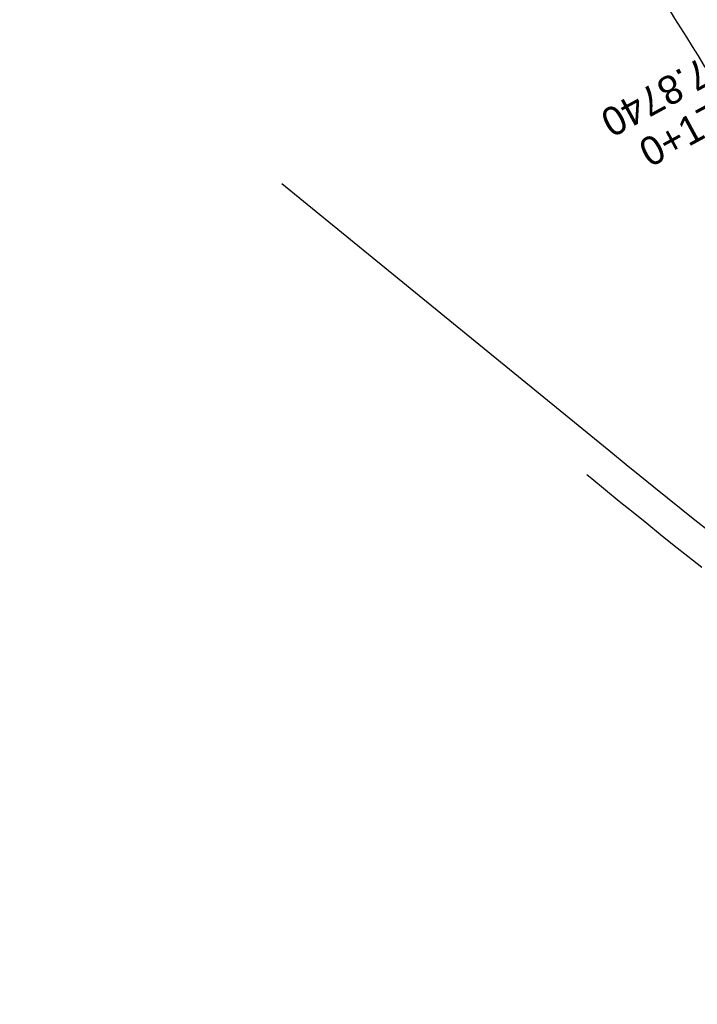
# Model space of a CAD drawing. Header units: metres. Extents: x 3458045 to 3462392, y 5482308 to 5484762.
# Tile 70 of 256: x 3459739 to 3459760, y 5483524 to 5483554. Entities that reach past the tile are written whole.
import ezdxf
from ezdxf.enums import TextEntityAlignment as Align

# ---------------------------------------------------------------- set-up
doc = ezdxf.new("R2010")
doc.units = ezdxf.units.M
doc.linetypes.add('AUSGEZOGEN', pattern=[2, 1, 1])
doc.layers.get('0').update_dxf_attribs({"linetype": 'CONTINUOUS'})
for name, color, linetype in [('SP_ACHSE_8559', 7, 'CONTINUOUS'), ('SP_AXIS', 7, 'CONTINUOUS'), ('SP_BAUGRUBE-BÖSCHUNG', 210, 'AUSGEZOGEN'), ('SP_BAUGRUBE-VERBAU', 210, 'AUSGEZOGEN'), ('SP_VERM', 1, 'CONTINUOUS')]:
    doc.layers.add(name, color=color, linetype=linetype)
doc.styles.add('K_ISOCP', font='k_isocp.shx')

# ---------------------------------------------------------------- blocks, each defined once
blk = doc.blocks.new('kmr_li')
at = {"color": 1, "linetype": 'Continuous'}
blk.add_line((0, 0), (0, 3.5714), dxfattribs=at)
at = {"color": 1}
for p, q in [((0, 0), (-0.3062, 0.9075)), ((-0.3062, 0.9075), (0, 0.5188)), ((0, 0), (0.3062, 0.9075)), ((0.3062, 0.9075), (0, 0.5188))]:
    blk.add_line(p, q, dxfattribs=at)
at = {"color": 1, "linetype": 'Continuous', "style": 'K_ISOCP'}
blk.add_attdef('STATION', text='', height=1, rotation=270.00006, dxfattribs=at).set_placement((0, 4.404), align=Align.MIDDLE_RIGHT)
blk.add_attdef('PARAOL', text='', height=1, rotation=270.00006, dxfattribs=at).set_placement((0.5, 1), align=Align.BOTTOM_RIGHT)
blk.add_attdef('PARAUL', text='', height=1, rotation=270.00006, dxfattribs=at).set_placement((-0.5, 1), align=Align.TOP_RIGHT)
blk = doc.blocks.new('kmr_re')
at = {"color": 1}
for p, q in [((0, 0), (-0.306221, -0.907473)), ((0, 0), (0.306221, -0.907473)), ((-0.306221, -0.907473), (0, -0.51875)), ((0.306221, -0.907473), (0, -0.51875))]:
    blk.add_line(p, q, dxfattribs=at)
at = {"color": 1, "linetype": 'Continuous'}
blk.add_line((0, 0), (0, -3.57143), dxfattribs=at)
at = {"color": 1, "linetype": 'Continuous', "style": 'K_ISOCP'}
blk.add_attdef('PARAUL', text='', height=1, rotation=270.0000584, dxfattribs=at).set_placement((-0.5, -1), align=Align.TOP_LEFT)
blk.add_attdef('PARAOL', text='', height=1, rotation=270.0000584, dxfattribs=at).set_placement((0.5, -1), align=Align.BOTTOM_LEFT)
blk.add_attdef('STATION', text='', height=1, rotation=270.0000584, dxfattribs=at).set_placement((0, -3.57143), align=Align.MIDDLE_LEFT)

msp = doc.modelspace()

# ---------------------------------------------------------------- linework, layer by layer
at = {"layer": 'SP_ACHSE_8559'}
msp.add_lwpolyline([(3459737.3759, 5483588.9167, -0.0013218), (3459741.9888, 5483581.4736, -0.0004406), (3459746.5755, 5483574.0144, 0.000357), (3459752.2355, 5483564.8071, 0.0010709), (3459757.9218, 5483555.616, 0.0017848), (3459763.6606, 5483546.4576, 0.0024988), (3459769.4775, 5483537.3487, 0.0032127), (3459775.3981, 5483528.3069, 0.0012042), (3459777.3589, 5483525.3707, 0.00909), (3459792.1443, 5483504.1891, -0.6236806), (3459771.1027, 5483464.5224, -0.1187391)], format="xyb", dxfattribs=at)
at = {"layer": 'SP_BAUGRUBE-BÖSCHUNG'}
msp.add_lwpolyline([(3459747.1877, 5483548.5763), (3459757.2781, 5483540.352), (3459757.6979, 5483540.0102), (3459758.1151, 5483539.6712), (3459758.5332, 5483539.3322), (3459758.9508, 5483538.9946), (3459759.3679, 5483538.6586), (3459759.7847, 5483538.3242), (3459760.2013, 5483537.9915)], dxfattribs=at)
at = {"layer": 'SP_BAUGRUBE-VERBAU'}
msp.add_lwpolyline([(3459756.4937, 5483539.7012), (3459756.6463, 5483539.5769), (3459757.0666, 5483539.2347), (3459757.4849, 5483538.8948), (3459757.904, 5483538.555), (3459758.3228, 5483538.2164), (3459758.7413, 5483537.8792), (3459759.1598, 5483537.5435), (3459759.5783, 5483537.2093), (3459759.9968, 5483536.8769)], dxfattribs=at)
at = {"layer": 'SP_VERM', "color": 3, "linetype": 'AUSGEZOGEN', "lineweight": 0}
msp.add_lwpolyline([(3459759.3354, 5483402.5326, -0.1439193), (3459754.6319, 5483441.2437, -0.0047478), (3459754.8686, 5483442.5859, -0.01005), (3459755.548, 5483445.8548, -0.0071784), (3459756.2936, 5483448.9086, -0.004307), (3459757.0619, 5483451.7683, -0.0014357), (3459757.8135, 5483454.4433), (3459767.8972, 5483490.0684, 0.0010265), (3459768.9011, 5483493.6337, 0.0030796), (3459769.8385, 5483497.0708, 0.0051327), (3459770.687, 5483500.3962, 0.0071859), (3459771.4242, 5483503.6143, 0.0092391), (3459772.0303, 5483506.7267, 0.0112924), (3459772.4885, 5483509.7322, 0.0097473), (3459772.7249, 5483511.8947, 0.0955136), (3459770.7326, 5483531.4589, 0.0058171), (3459770.3576, 5483532.6555, 0.0125278), (3459769.3251, 5483535.5659, 0.0105457), (3459768.1088, 5483538.5504, 0.0085637), (3459766.7273, 5483541.601, 0.0065817), (3459765.1986, 5483544.7216, 0.0045998), (3459763.5426, 5483547.9192, 0.0026179), (3459761.781, 5483551.2035, 0.0564644), (3459686.7013, 5483658.6994)], format="xyb", dxfattribs=at)

# ---------------------------------------------------------------- block references
at = {"layer": 'SP_AXIS', "color": 0}
ref = msp.add_blockref('kmr_li', (3459777.2173, 5483559.7474), dxfattribs=dict(at, xscale=3.500000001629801, yscale=3.500000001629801, zscale=3.500000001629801, rotation=118.4827777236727))
ref.add_attrib('STATION', '0+172.3820', dxfattribs={"layer": '0', "color": 1, "linetype": 'Continuous', "height": 0.875, "rotation": 28.48284, "style": 'K_ISOCP'}).set_placement((3459763.6688, 5483552.3964), align=Align.MIDDLE_RIGHT)
ref.add_attrib('PARAOL', 'R=-600.0000', dxfattribs={"layer": '0', "color": 1, "linetype": 'Continuous', "height": 0.875, "rotation": 28.48284, "style": 'K_ISOCP'}).set_placement((3459773.3063, 5483559.6164), align=Align.BOTTOM_RIGHT)
ref.add_attrib('PARAUL', 'A=44.6691', dxfattribs={"layer": '0', "color": 1, "linetype": 'Continuous', "height": 0.875, "rotation": 28.48284, "style": 'K_ISOCP'}).set_placement((3459774.9755, 5483556.5401), align=Align.TOP_RIGHT)
ref = msp.add_blockref('kmr_re', (3459773.4733, 5483559.3038), dxfattribs=dict(at, xscale=3.500000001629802, yscale=3.500000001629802, zscale=3.500000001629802, rotation=298.6168448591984))
ref.add_attrib('STATION', '0+657.8740', dxfattribs={"layer": '0', "color": 1, "linetype": 'Continuous', "height": 0.875, "rotation": 208.6169, "style": 'K_ISOCP'}).set_placement((3459762.5003, 5483553.3169), align=Align.MIDDLE_LEFT)
ref.add_attrib('PARAOL', 'A=45.5841', dxfattribs={"layer": '0', "color": 1, "linetype": 'Continuous', "height": 0.875, "rotation": 208.6169, "style": 'K_ISOCP'}).set_placement((3459771.239, 5483556.0913), align=Align.BOTTOM_LEFT)
ref.add_attrib('PARAUL', 'R=596.5000', dxfattribs={"layer": '0', "color": 1, "linetype": 'Continuous', "height": 0.875, "rotation": 208.6169, "style": 'K_ISOCP'}).set_placement((3459769.5627, 5483559.1637), align=Align.TOP_LEFT)

doc.saveas('drawing.dxf')
